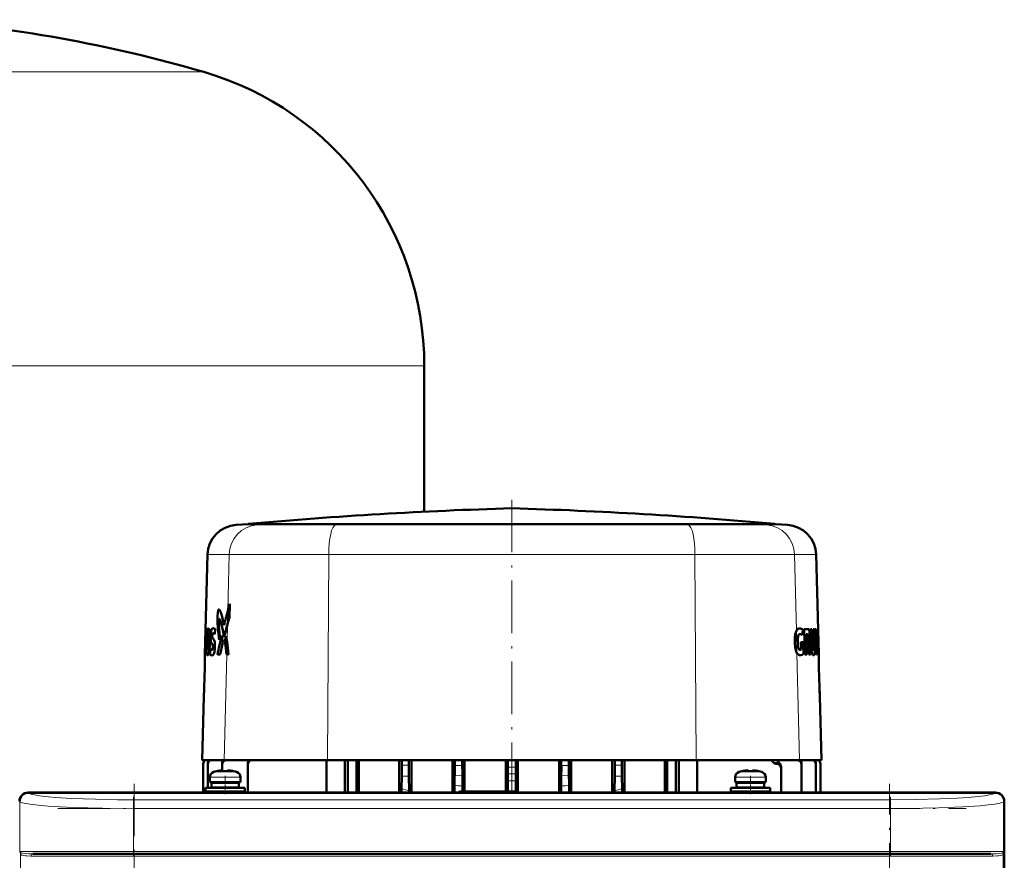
# Model space of a CAD drawing. Extents: x -1438 to 1837, y -1673 to 612.
# Tile 70 of 95: x 184 to 409, y 283 to 475. Entities that reach past the tile are written whole.
import ezdxf

# ---------------------------------------------------------------- set-up
doc = ezdxf.new("R2010")
doc.units = 0
doc.linetypes.add('DASHDOT', pattern=[18.5, 12, -3, 0.5, -3])

msp = doc.modelspace()

# ---------------------------------------------------------------- linework, layer by layer
at = {"color": 7, "lineweight": 18}
for p, q in [((226.39, 463.17), (136.79, 463.17)), ((276.79, 395.97), (136.79, 395.97)), ((233.79, 359.66), (238.58, 359.66)), ((241.23, 359.85), (238.58, 359.66)), ((238.58, 359.66), (256.47, 359.66)), ((257.11, 359.85), (256.47, 359.66)), ((256.47, 359.66), (337.1, 359.66)), ((336.46, 359.85), (337.1, 359.66)), ((337.1, 359.66), (354.99, 359.66)), ((352.34, 359.85), (354.99, 359.66)), ((354.99, 359.66), (359.77, 359.66)), ((227.26, 352.86), (232.23, 352.86)), ((232.23, 352.86), (231.9, 340.05)), ((232.23, 352.86), (254.94, 352.86)), ((254.94, 352.86), (254.65, 305.88)), ((254.94, 352.86), (338.62, 352.86)), ((338.62, 352.86), (338.91, 305.88)), ((338.62, 352.86), (361.34, 352.86)), ((361.34, 352.86), (361.78, 335.45)), ((361.34, 352.86), (366.3, 352.86)), ((231.9, 340.05), (231.82, 336.95)), ((231.82, 336.95), (231.72, 332.93)), ((361.78, 335.45), (361.91, 330.36)), ((231.72, 332.93), (231.65, 330.03)), ((231.65, 330.03), (231.03, 305.88)), ((361.91, 330.36), (362.53, 305.88)), ((271.66, 304.72), (273.23, 304.72)), ((320.34, 304.72), (321.91, 304.72)), ((356.57, 305.35), (357.78, 305.35)), ((227.79, 301.96), (231.26, 301.96)), ((228.72, 303.2), (231.27, 303.2)), ((231.26, 301.96), (231.29, 301.96)), ((231.27, 303.2), (231.29, 303.2)), ((231.29, 303.2), (233.86, 303.2)), ((231.29, 301.96), (234.79, 301.96)), ((271.63, 302.22), (273.25, 302.22)), ((285.49, 302.34), (283.74, 302.43)), ((297.67, 302.73), (295.89, 302.73)), ((309.83, 302.43), (308.07, 302.34)), ((320.31, 302.22), (321.93, 302.22)), ((347.79, 301.96), (351.26, 301.96)), ((348.72, 303.2), (351.27, 303.2)), ((351.26, 301.96), (351.29, 301.96)), ((351.27, 303.2), (351.29, 303.2)), ((351.29, 303.2), (353.86, 303.2)), ((351.29, 301.96), (354.79, 301.96)), ((186.31, 298.45), (186.38, 298.39)), ((407.2, 298.39), (407.27, 298.45)), ((184.38, 296.39), (184.32, 296.45)), ((184.38, 284.98), (184.38, 296.39)), ((210.32, 296.82), (383.26, 296.82)), ((210.32, 296.82), (210.32, 294.83)), ((210.32, 294.83), (210.32, 284.98)), ((383.26, 294.83), (210.32, 294.83)), ((383.26, 296.82), (383.26, 294.83)), ((383.26, 294.83), (383.26, 284.98)), ((409.26, 296.45), (409.2, 296.39)), ((409.2, 296.39), (409.2, 284.98)), ((210.32, 284.98), (184.38, 284.98)), ((184.56, 284.5), (184.56, 124.46)), ((186.92, 283.98), (210.49, 283.98)), ((210.32, 284.98), (383.26, 284.98)), ((210.32, 284.48), (210.32, 284.98)), ((210.49, 283.98), (210.49, 284.48)), ((383.09, 283.98), (210.49, 283.98)), ((210.49, 283.98), (210.49, 124.98)), ((383.09, 284.48), (383.09, 283.98)), ((383.09, 276.48), (383.09, 283.98)), ((383.09, 283.98), (406.66, 283.98)), ((400.98, 284.98), (383.26, 284.98)), ((383.26, 284.48), (383.26, 284.98)), ((409.2, 284.98), (400.98, 284.98)), ((409.02, 124.46), (409.02, 284.5))]:
    msp.add_line(p, q, dxfattribs=at)
at = {"color": 7, "lineweight": 50}
for p, q in [((276.79, 362.67), (276.79, 395.97)), ((236.52, 359.85), (233.79, 359.66)), ((241.23, 359.85), (236.52, 359.85)), ((236.66, 359.85), (236.52, 359.85)), ((267.96, 359.85), (236.66, 359.85)), ((257.11, 359.85), (241.23, 359.85)), ((257.11, 359.85), (296.77, 359.85)), ((296.78, 359.85), (267.96, 359.85)), ((349.54, 359.85), (296.78, 359.85)), ((336.46, 359.85), (296.8, 359.85)), ((352.34, 359.85), (336.46, 359.85)), ((356.9, 359.85), (349.54, 359.85)), ((357.05, 359.85), (352.34, 359.85)), ((356.9, 359.85), (357.05, 359.85)), ((357.05, 359.85), (359.77, 359.66)), ((227.26, 352.86), (226.81, 335.65)), ((366.3, 352.86), (366.75, 335.65)), ((232.37, 341.63), (232.29, 338.52)), ((232.37, 341.63), (232.29, 338.52)), ((226.81, 335.65), (226.67, 330.2)), ((226.85, 335.83), (226.7, 330.03)), ((226.85, 335.83), (226.7, 330.03)), ((226.85, 335.83), (227.1, 335.83)), ((226.85, 335.83), (227.1, 335.83)), ((227.1, 335.83), (227.02, 334.58)), ((227.1, 335.83), (227.02, 334.58)), ((227.45, 336), (227.45, 336)), ((227.45, 336), (227.45, 336)), ((229.04, 335.83), (228.9, 334.7)), ((229.04, 335.83), (228.9, 334.7)), ((229.86, 336.47), (230.09, 334.17)), ((229.86, 336.47), (230.09, 334.17)), ((362.52, 335.96), (362.54, 335.96)), ((362.52, 335.96), (362.54, 335.96)), ((362.52, 335.96), (362.54, 335.96)), ((363.56, 335.83), (363.72, 330.03)), ((363.56, 335.83), (364.57, 335.83)), ((363.56, 335.83), (363.72, 330.03)), ((363.56, 335.83), (364.57, 335.83)), ((365.02, 335.83), (365.11, 332.42)), ((365.02, 335.83), (365.35, 335.83)), ((365.02, 335.83), (365.11, 332.42)), ((365.02, 335.83), (365.35, 335.83)), ((365.35, 335.83), (365.44, 332.35)), ((365.35, 335.83), (365.44, 332.35)), ((365.65, 335.83), (365.74, 332.35)), ((365.65, 335.83), (365.91, 335.83)), ((365.65, 335.83), (365.74, 332.35)), ((365.65, 335.83), (365.91, 335.83)), ((365.91, 335.83), (366, 332.42)), ((365.91, 335.83), (366, 332.42)), ((366.07, 335.83), (366.22, 330.03)), ((366.07, 335.83), (366.27, 335.83)), ((366.07, 335.83), (366.22, 330.03)), ((366.07, 335.83), (366.27, 335.83)), ((366.48, 335.83), (366.57, 332.33)), ((366.48, 335.83), (366.56, 335.83)), ((366.48, 335.83), (366.57, 332.33)), ((366.48, 335.83), (366.56, 335.83)), ((366.56, 335.83), (366.72, 330.03)), ((366.56, 335.83), (366.72, 330.03)), ((366.64, 335.83), (366.75, 335.83)), ((366.64, 335.83), (366.79, 330.03)), ((366.64, 335.83), (366.79, 330.03)), ((366.64, 335.83), (366.75, 335.83)), ((366.75, 335.65), (366.9, 330.2)), ((226.88, 334.58), (226.84, 333.16)), ((226.88, 334.58), (226.84, 333.16)), ((226.84, 333.16), (226.99, 333.16)), ((226.84, 333.16), (226.99, 333.16)), ((227.02, 334.58), (226.88, 334.58)), ((226.88, 334.58), (227.02, 334.58)), ((226.99, 333.16), (226.92, 331.91)), ((226.99, 333.16), (226.92, 331.91)), ((227.4, 334.83), (227.42, 334.83)), ((227.4, 334.83), (227.42, 334.83)), ((227.42, 334.83), (227.44, 334.83)), ((227.42, 334.83), (227.44, 334.83)), ((228.9, 334.7), (228.68, 334.88)), ((230.09, 334.17), (229.93, 333.4)), ((230.09, 334.17), (229.93, 333.4)), ((364.29, 334.67), (364.04, 334.67)), ((364.04, 334.67), (364.16, 330.03)), ((364.04, 334.67), (364.29, 334.67)), ((364.04, 334.67), (364.16, 330.03)), ((366.26, 333.48), (366.35, 330.03)), ((366.26, 333.48), (366.35, 330.03)), ((366.74, 334.64), (366.83, 331.21)), ((366.76, 334.64), (366.74, 334.64)), ((366.74, 334.64), (366.83, 331.21)), ((366.76, 334.64), (366.74, 334.64)), ((226.81, 331.91), (226.76, 330.03)), ((226.81, 331.91), (226.76, 330.03)), ((226.92, 331.91), (226.81, 331.91)), ((226.81, 331.91), (226.92, 331.91)), ((227.32, 331.03), (227.33, 331.03)), ((227.32, 331.03), (227.33, 331.03)), ((228.46, 332.21), (228.36, 332.39)), ((362.82, 332.82), (363.33, 332.82)), ((362.82, 332.82), (362.87, 331.16)), ((362.82, 332.82), (363.33, 332.82)), ((362.82, 332.82), (362.87, 331.16)), ((363.33, 332.82), (363.4, 330.22)), ((363.33, 332.82), (363.4, 330.22)), ((364.27, 332.63), (364.34, 332.63)), ((364.27, 332.63), (364.34, 332.63)), ((366.83, 331.21), (366.85, 331.21)), ((366.83, 331.21), (366.85, 331.21)), ((226.67, 330.2), (226.64, 329.06)), ((226.76, 330.03), (226.7, 330.03)), ((226.7, 330.03), (226.76, 330.03)), ((227.17, 329.96), (227.08, 330.31)), ((227.17, 329.96), (227.08, 330.31)), ((228.27, 329.82), (228.24, 329.82)), ((228.27, 329.82), (228.24, 329.82)), ((230.12, 330.03), (229.52, 330.03)), ((229.52, 330.03), (230.12, 330.03)), ((231.65, 330.03), (231.59, 330.03)), ((231.59, 330.03), (231.65, 330.03)), ((232.05, 330.03), (231.65, 330.03)), ((231.65, 330.03), (232.05, 330.03)), ((362.68, 329.89), (362.73, 329.89)), ((362.68, 329.89), (362.73, 329.89)), ((364.16, 330.03), (363.72, 330.03)), ((363.72, 330.03), (364.16, 330.03)), ((365.02, 330.03), (364.61, 330.03)), ((364.61, 330.03), (365.02, 330.03)), ((366.35, 330.03), (366.22, 330.03)), ((366.22, 330.03), (366.35, 330.03)), ((366.72, 330.03), (366.59, 330.03)), ((366.59, 330.03), (366.72, 330.03)), ((366.9, 330.03), (366.79, 330.03)), ((366.79, 330.03), (366.9, 330.03)), ((366.9, 330.18), (366.93, 329.06)), ((226.42, 320.48), (226.03, 305.88)), ((367.15, 320.48), (367.53, 305.88)), ((226.03, 305.88), (231.03, 305.88)), ((226.28, 305.01), (226.28, 305.01)), ((226.28, 298.48), (226.28, 305.01)), ((227.34, 305.07), (227.34, 304.95)), ((227.34, 299.53), (227.34, 304.95)), ((230.62, 304.92), (230.62, 305.14)), ((230.62, 303.53), (230.62, 304.92)), ((231.03, 305.88), (254.65, 305.88)), ((236.47, 304.91), (236.47, 305.22)), ((236.47, 298.48), (236.47, 304.91)), ((254.43, 298.48), (254.43, 305.88)), ((254.65, 305.88), (271.65, 305.88)), ((258.65, 298.48), (258.65, 305.88)), ((259.28, 305.88), (259.28, 298.48)), ((261.28, 298.48), (261.28, 305.88)), ((261.82, 298.48), (261.82, 305.88)), ((271.01, 298.48), (271.01, 305.88)), ((271.65, 305.88), (271.65, 305.88)), ((273.24, 305.88), (271.65, 305.88)), ((271.65, 305.88), (271.66, 305.88)), ((271.66, 305.88), (273.23, 305.88)), ((271.66, 305.88), (271.66, 304.72)), ((273.24, 305.88), (273.23, 305.88)), ((273.23, 305.88), (273.23, 304.72)), ((273.24, 305.88), (283.75, 305.88)), ((273.24, 305.88), (273.24, 305.88)), ((273.83, 298.48), (273.83, 305.88)), ((283.23, 298.48), (283.23, 305.88)), ((283.75, 305.9), (283.75, 305.88)), ((285.48, 305.9), (283.75, 305.9)), ((283.75, 305.9), (283.75, 305.89)), ((283.75, 305.89), (283.75, 304.69)), ((283.75, 305.89), (285.47, 305.89)), ((285.48, 305.9), (285.47, 305.89)), ((285.47, 305.89), (285.47, 304.71)), ((285.48, 305.9), (285.48, 305.88)), ((285.48, 305.88), (295.89, 305.88)), ((285.98, 298.73), (285.98, 305.88)), ((295.41, 298.73), (295.41, 305.88)), ((295.89, 305.9), (295.89, 305.88)), ((295.89, 305.9), (297.67, 305.9)), ((295.89, 305.9), (295.9, 305.9)), ((295.9, 305.9), (295.9, 304.29)), ((297.67, 305.9), (295.9, 305.9)), ((297.67, 305.9), (297.67, 305.88)), ((297.67, 305.9), (297.67, 305.9)), ((297.67, 305.9), (297.67, 304.29)), ((297.67, 305.88), (308.09, 305.88)), ((298.15, 298.47), (298.15, 305.88)), ((307.58, 298.48), (307.58, 305.88)), ((308.09, 305.9), (308.09, 305.88)), ((308.09, 305.9), (309.82, 305.9)), ((308.09, 305.9), (308.09, 305.89)), ((308.09, 305.89), (308.09, 304.71)), ((308.09, 305.89), (309.81, 305.89)), ((309.82, 305.9), (309.81, 305.89)), ((309.81, 305.89), (309.81, 304.69)), ((309.82, 305.9), (309.82, 305.88)), ((309.82, 305.88), (320.33, 305.88)), ((310.34, 298.48), (310.34, 305.88)), ((319.73, 298.48), (319.73, 305.88)), ((320.33, 305.88), (320.33, 305.88)), ((320.33, 305.88), (321.92, 305.88)), ((320.33, 305.88), (320.34, 305.88)), ((320.34, 305.88), (320.34, 304.72)), ((320.34, 305.88), (321.91, 305.88)), ((321.91, 305.88), (321.91, 304.72)), ((321.92, 305.88), (321.91, 305.88)), ((321.92, 305.88), (321.92, 305.88)), ((321.92, 305.88), (338.91, 305.88)), ((322.55, 298.48), (322.55, 305.88)), ((331.74, 298.48), (331.74, 305.88)), ((332.28, 298.48), (332.28, 305.88)), ((334.28, 305.88), (334.28, 298.48)), ((334.92, 305.88), (334.92, 298.48)), ((338.91, 305.88), (362.53, 305.88)), ((339.14, 298.48), (339.14, 305.88)), ((357.12, 305.05), (357.19, 305.05)), ((358.28, 304.06), (358.28, 304.34)), ((358.28, 298.48), (358.28, 304.06)), ((362.53, 305.88), (367.53, 305.88)), ((362.95, 304.92), (362.95, 305.14)), ((362.95, 298.48), (362.95, 304.92)), ((366.22, 305.07), (366.22, 304.95)), ((366.22, 298.48), (366.22, 304.95)), ((367.28, 305.01), (367.28, 305.01)), ((367.28, 298.48), (367.28, 305.01)), ((227.79, 301.96), (227.79, 300.83)), ((229.37, 303.36), (229.36, 303.37)), ((230.79, 303.36), (230.79, 303.51)), ((231.79, 303.36), (231.79, 303.51)), ((233.22, 303.37), (233.21, 303.36)), ((234.79, 301.96), (234.79, 300.83)), ((271.63, 302.22), (271.57, 299.35)), ((273.25, 302.22), (273.32, 298.93)), ((320.31, 302.22), (320.25, 298.93)), ((321.93, 302.22), (321.99, 299.35)), ((347.79, 301.96), (347.79, 300.83)), ((349.37, 303.36), (349.36, 303.37)), ((350.79, 303.36), (350.79, 303.51)), ((351.79, 303.36), (351.79, 303.51)), ((353.22, 303.37), (353.21, 303.36)), ((354.79, 301.96), (354.79, 300.83)), ((226.79, 299.53), (231.29, 299.53)), ((226.79, 299.53), (226.79, 298.73)), ((231.29, 300.83), (227.79, 300.83)), ((228.14, 300.73), (231.29, 300.73)), ((228.14, 299.63), (228.14, 300.73)), ((228.14, 299.63), (231.29, 299.63)), ((229.29, 300.73), (229.29, 300.83)), ((229.29, 299.53), (229.29, 299.63)), ((231.29, 300.83), (234.79, 300.83)), ((234.44, 300.73), (231.29, 300.73)), ((234.44, 299.63), (231.29, 299.63)), ((231.29, 299.53), (235.79, 299.53)), ((233.29, 300.83), (233.29, 300.73)), ((233.29, 299.63), (233.29, 299.53)), ((234.44, 300.73), (234.44, 299.63)), ((235.79, 299.53), (235.79, 298.73)), ((271.57, 299.35), (271.56, 298.48)), ((283.72, 298.48), (283.72, 300.14)), ((285.51, 298.73), (285.51, 299.94)), ((295.88, 301.17), (295.88, 298.73)), ((297.68, 301.17), (297.68, 298.73)), ((308.05, 299.94), (308.05, 298.48)), ((309.85, 300.14), (309.85, 298.48)), ((321.99, 299.35), (322, 298.48)), ((346.79, 299.53), (351.29, 299.53)), ((346.79, 299.53), (346.79, 298.73)), ((351.29, 300.83), (347.79, 300.83)), ((348.14, 300.73), (351.29, 300.73)), ((348.14, 299.63), (348.14, 300.73)), ((348.14, 299.63), (351.29, 299.63)), ((349.29, 300.73), (349.29, 300.83)), ((349.29, 299.53), (349.29, 299.63)), ((351.29, 300.83), (354.79, 300.83)), ((354.44, 300.73), (351.29, 300.73)), ((354.44, 299.63), (351.29, 299.63)), ((355.79, 299.53), (351.29, 299.53)), ((353.29, 300.83), (353.29, 300.73)), ((353.29, 299.63), (353.29, 299.53)), ((354.44, 300.73), (354.44, 299.63)), ((355.79, 299.53), (355.79, 298.73)), ((186.29, 298.48), (194.14, 298.48)), ((407.27, 298.45), (186.31, 298.45)), ((194.14, 298.48), (194.15, 298.45)), ((194.14, 298.47), (198.44, 298.47)), ((198.44, 298.48), (296.14, 298.48)), ((198.44, 298.45), (198.44, 298.48)), ((226.79, 298.73), (231.29, 298.73)), ((227.34, 298.48), (227.34, 298.73)), ((229.29, 298.48), (229.29, 298.73)), ((231.29, 298.73), (235.79, 298.73)), ((233.29, 298.73), (233.29, 298.48)), ((273.32, 298.93), (273.33, 298.48)), ((284.79, 298.73), (284.54, 298.48)), ((297.79, 298.73), (284.79, 298.73)), ((296.14, 298.48), (296.15, 298.45)), ((296.14, 298.47), (300.44, 298.47)), ((297.79, 298.73), (298.05, 298.47)), ((300.44, 298.48), (395.14, 298.48)), ((300.44, 298.45), (300.44, 298.48)), ((320.25, 298.93), (320.24, 298.48)), ((346.79, 298.73), (351.29, 298.73)), ((349.29, 298.48), (349.29, 298.73)), ((355.79, 298.73), (351.29, 298.73)), ((353.29, 298.73), (353.29, 298.48)), ((395.14, 298.48), (395.15, 298.45)), ((395.14, 298.47), (399.44, 298.47)), ((399.44, 298.48), (407.29, 298.48)), ((399.44, 298.45), (399.44, 298.48)), ((409.26, 112.5), (409.26, 296.45)), ((409.29, 296.48), (409.29, 288.63)), ((409.29, 288.63), (409.26, 288.62)), ((409.29, 288.63), (409.29, 284.33)), ((187.38, 284.48), (210.49, 284.48)), ((210.49, 284.48), (383.09, 284.48)), ((383.09, 284.48), (406.21, 284.48)), ((409.26, 284.33), (409.29, 284.33)), ((409.29, 284.33), (409.29, 210.63))]:
    msp.add_line(p, q, dxfattribs=at)
at = {"color": 7, "linetype": 'DASHDOT', "lineweight": 18}
for p, q in [((296.78, 365.41), (296.78, 298.73)), ((210.49, 300.5), (210.49, 108.45)), ((383.09, 108.45), (383.09, 300.5)), ((193.03, 294.83), (400.56, 294.83)), ((400.56, 284.98), (193.02, 284.98)), ((193.23, 283.98), (400.35, 283.98))]:
    msp.add_line(p, q, dxfattribs=at)
at = {"color": 7, "linetype": 'DASHDOT', "lineweight": 18, "ltscale": 0.006754}
msp.add_line((226.66, 324.78), (226.39, 324.78), dxfattribs=at)
at = {"color": 7, "linetype": 'DASHDOT', "lineweight": 18, "ltscale": 0.006738}
msp.add_line((366.9, 324.78), (367.17, 324.78), dxfattribs=at)
at = {"color": 7, "linetype": 'DASHDOT', "lineweight": 18, "ltscale": 0.00078125}
msp.add_line((230.29, 303.5), (230.29, 303.54), dxfattribs=at)
at = {"color": 7, "linetype": 'DASHDOT', "lineweight": 18, "ltscale": 0.104372}
for p, q in [((231.29, 302.3), (231.29, 298.13)), ((351.29, 302.3), (351.29, 298.13))]:
    msp.add_line(p, q, dxfattribs=at)
at = {"color": 7, "linetype": 'DASHDOT', "lineweight": 18, "ltscale": 0.000927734}
for p, q in [((232.29, 303.5), (232.29, 303.54)), ((352.29, 303.5), (352.29, 303.54))]:
    msp.add_line(p, q, dxfattribs=at)
at = {"color": 7, "linetype": 'DASHDOT', "lineweight": 18, "ltscale": 0.000782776}
msp.add_line((350.29, 303.5), (350.29, 303.54), dxfattribs=at)
at = {"color": 7, "linetype": 'DASHDOT', "lineweight": 18, "ltscale": 0.342406}
for p, q in [((210.32, 297.53), (210.32, 283.83)), ((383.26, 297.53), (383.26, 283.83))]:
    msp.add_line(p, q, dxfattribs=at)
at = {"color": 7, "lineweight": 50}
for points in [[(229.69, 340.12), (229.59, 339.55), (229.55, 338.79), (229.56, 337.46), (229.65, 335.94)], [(229.69, 340.12), (229.59, 339.54), (229.55, 338.79), (229.58, 337.01), (229.65, 335.94)], [(229.79, 340.32), (229.76, 340.28), (229.69, 340.12)], [(229.79, 340.32), (229.76, 340.27), (229.69, 340.12)], [(230.05, 340.15), (229.95, 340.3), (229.91, 340.33)], [(230.05, 340.15), (229.94, 340.3), (229.91, 340.33)], [(229.94, 338.18), (229.92, 338.17), (229.9, 338.16), (229.88, 338.11), (229.84, 337.89), (229.81, 337.47)], [(229.94, 338.18), (229.92, 338.17), (229.9, 338.16), (229.88, 338.11), (229.84, 337.9), (229.81, 337.47)], [(230.1, 337.98), (230, 338.14), (229.97, 338.17), (229.94, 338.18)], [(230.1, 337.98), (230.01, 338.13), (229.96, 338.17), (229.94, 338.18)], [(230.4, 337.06), (230.21, 337.71), (230.1, 337.98)], [(230.4, 337.06), (230.21, 337.71), (230.1, 337.98)], [(231.04, 336.71), (230.69, 338.22), (230.51, 338.92), (230.28, 339.65)], [(231.04, 336.71), (230.59, 338.61), (230.36, 339.43), (230.28, 339.65)], [(226.67, 330.2), (226.79, 334.72), (226.81, 335.65)], [(226.67, 330.2), (226.75, 332.88), (226.81, 335.65)], [(227.45, 336), (227.39, 335.98), (227.36, 335.95), (227.27, 335.74)], [(227.45, 336), (227.39, 335.98), (227.35, 335.93), (227.27, 335.74)], [(227.57, 335.91), (227.52, 335.97), (227.45, 336)], [(227.57, 335.91), (227.52, 335.97), (227.45, 336)], [(227.78, 334.91), (227.7, 335.5), (227.57, 335.91)], [(227.78, 334.91), (227.7, 335.51), (227.57, 335.91)], [(228.34, 335.92), (228.5, 336.02), (228.59, 336.03)], [(228.34, 335.92), (228.5, 336.02), (228.59, 336.03)], [(228.59, 336.03), (228.7, 336.01), (228.95, 335.89), (229.04, 335.83)], [(228.59, 336.03), (228.73, 336), (229.04, 335.83)], [(231.06, 334.01), (230.67, 335.98), (230.4, 337.06)], [(231.06, 334.01), (230.74, 335.66), (230.4, 337.06)], [(361.78, 335.45), (361.95, 335.72), (362.14, 335.87), (362.33, 335.94), (362.52, 335.96)], [(361.78, 335.45), (361.94, 335.71), (362.13, 335.86), (362.29, 335.93), (362.52, 335.96)], [(364.7, 332.51), (364.73, 332.55), (364.77, 332.68), (364.84, 333.13), (364.87, 333.53), (364.85, 334.48), (364.76, 335.34), (364.67, 335.7), (364.61, 335.8), (364.6, 335.82), (364.57, 335.83)], [(364.7, 332.51), (364.74, 332.58), (364.8, 332.84), (364.87, 333.56), (364.86, 334.42), (364.78, 335.24), (364.68, 335.69), (364.62, 335.79), (364.6, 335.81), (364.58, 335.83), (364.57, 335.83)], [(227.44, 334.83), (227.47, 334.8), (227.49, 334.71)], [(227.44, 334.83), (227.47, 334.8), (227.49, 334.71)], [(227.52, 334.47), (227.54, 334.17), (227.54, 333.47), (227.51, 332.26)], [(227.52, 334.47), (227.54, 334.17), (227.54, 333.47), (227.51, 332.26)], [(227.99, 333.28), (227.97, 333.79), (227.97, 334.4), (228.03, 335.15)], [(227.99, 333.28), (227.97, 333.79), (227.97, 334.4), (228.03, 335.15)], [(228.38, 334.7), (228.34, 334.34), (228.35, 334.04)], [(228.38, 334.7), (228.34, 334.27), (228.35, 334.04)], [(228.35, 334.04), (228.38, 333.89), (228.44, 333.8), (228.53, 333.69)], [(228.35, 334.04), (228.43, 333.8), (228.53, 333.69)], [(228.59, 334.91), (228.55, 334.91), (228.47, 334.85)], [(228.53, 333.69), (228.65, 333.55), (228.78, 333.33)], [(228.53, 333.69), (228.65, 333.54), (228.78, 333.33)], [(231.59, 330.03), (231.43, 331.61), (231.21, 333.06)], [(231.59, 330.03), (231.45, 331.45), (231.21, 333.06)], [(362.22, 331.67), (362.15, 332.15), (362.1, 332.91)], [(362.22, 331.67), (362.13, 332.3), (362.1, 332.91)], [(362.72, 334.7), (362.93, 334.63), (363.14, 334.47)], [(362.72, 334.7), (362.93, 334.63), (363.14, 334.47)], [(364.34, 332.63), (364.36, 332.63), (364.38, 332.65), (364.4, 332.68), (364.43, 332.78), (364.48, 333.26), (364.48, 333.74), (364.45, 334.2), (364.37, 334.55), (364.33, 334.65), (364.3, 334.67), (364.29, 334.67)], [(364.34, 332.63), (364.36, 332.63), (364.37, 332.64), (364.39, 332.67), (364.44, 332.83), (364.49, 333.3), (364.48, 333.73), (364.45, 334.16), (364.4, 334.47), (364.36, 334.59), (364.33, 334.65), (364.31, 334.66), (364.3, 334.67), (364.29, 334.67)], [(366.85, 331.21), (366.85, 331.22), (366.86, 331.23), (366.86, 331.35), (366.82, 333.12), (366.78, 334.43), (366.77, 334.6), (366.77, 334.64), (366.76, 334.64), (366.76, 334.64)], [(366.85, 331.21), (366.85, 331.22), (366.86, 331.23), (366.86, 331.35), (366.82, 333.12), (366.78, 334.43), (366.77, 334.6), (366.77, 334.64), (366.76, 334.64), (366.76, 334.64)], [(227.21, 331.75), (227.23, 331.37), (227.26, 331.14)], [(227.21, 331.75), (227.23, 331.37), (227.26, 331.14)], [(227.26, 331.14), (227.29, 331.07), (227.3, 331.05), (227.31, 331.03), (227.32, 331.03)], [(227.26, 331.14), (227.29, 331.07), (227.3, 331.05), (227.31, 331.03), (227.32, 331.03)], [(227.33, 331.03), (227.33, 331.03), (227.35, 331.04), (227.36, 331.05), (227.39, 331.11)], [(227.33, 331.03), (227.33, 331.03), (227.35, 331.04), (227.36, 331.05), (227.39, 331.11)], [(227.47, 331.65), (227.41, 331.18), (227.39, 331.11)], [(227.47, 331.65), (227.41, 331.18), (227.39, 331.11)], [(227.78, 332.1), (227.67, 330.85), (227.55, 330.24), (227.44, 329.98)], [(227.78, 332.1), (227.71, 331.2), (227.64, 330.7), (227.56, 330.3), (227.44, 329.98)], [(227.96, 331.35), (228.11, 331.16), (228.18, 331.1), (228.23, 331.08)], [(227.96, 331.35), (228.09, 331.17), (228.15, 331.12), (228.2, 331.09), (228.23, 331.09)], [(228.36, 332.39), (228.24, 332.54), (228.15, 332.67)], [(228.36, 332.39), (228.24, 332.55), (228.15, 332.67)], [(228.23, 331.08), (228.27, 331.09), (228.35, 331.14)], [(228.42, 331.23), (228.49, 331.54), (228.5, 331.81), (228.46, 332.21)], [(228.42, 331.23), (228.49, 331.56), (228.49, 332.06), (228.46, 332.21)], [(228.89, 330.9), (228.82, 330.5), (228.7, 330.16), (228.62, 330.01)], [(228.89, 330.9), (228.76, 330.31), (228.62, 330.01)], [(365.11, 332.42), (365.15, 331.56), (365.23, 330.82)], [(365.44, 332.35), (365.52, 331.43), (365.56, 331.21), (365.6, 331.1), (365.61, 331.09), (365.62, 331.08), (365.63, 331.08)], [(365.44, 332.35), (365.49, 331.64), (365.56, 331.21), (365.59, 331.12), (365.61, 331.09), (365.62, 331.08), (365.63, 331.08)], [(365.63, 331.08), (365.64, 331.08), (365.65, 331.09), (365.66, 331.11), (365.68, 331.16), (365.71, 331.33), (365.75, 331.95), (365.74, 332.35)], [(365.63, 331.08), (365.64, 331.08), (365.64, 331.08), (365.66, 331.1), (365.67, 331.13), (365.7, 331.22), (365.74, 331.75), (365.74, 332.35)], [(227.29, 329.86), (227.25, 329.87), (227.22, 329.89), (227.17, 329.96)], [(227.29, 329.86), (227.25, 329.87), (227.22, 329.89), (227.17, 329.96)], [(227.44, 329.98), (227.37, 329.89), (227.34, 329.87), (227.29, 329.86)], [(227.44, 329.98), (227.37, 329.9), (227.34, 329.87), (227.29, 329.86)], [(228.24, 329.82), (228.03, 329.87), (227.83, 330.03)], [(228.24, 329.82), (228.03, 329.87), (227.83, 330.03)], [(361.91, 330.36), (362.12, 330.08), (362.33, 329.95)], [(361.91, 330.36), (362.12, 330.08), (362.33, 329.95)], [(362.73, 329.89), (363.08, 329.98), (363.4, 330.22)], [(362.73, 329.89), (363.08, 329.98), (363.4, 330.22)], [(365.35, 330.24), (365.45, 330.01), (365.56, 329.89)], [(365.35, 330.24), (365.45, 330.02), (365.56, 329.89)], [(365.67, 329.86), (365.75, 329.89), (365.83, 329.98), (365.89, 330.13)], [(365.67, 329.86), (365.74, 329.88), (365.79, 329.92), (365.89, 330.13)], [(356.57, 305.35), (356.37, 305.61), (356.09, 305.81), (355.93, 305.88)], [(356.57, 305.35), (356.7, 305.19), (356.89, 305.09), (357.12, 305.05)], [(230.79, 303.51), (230.79, 303.51), (230.79, 303.51), (230.78, 303.52), (230.76, 303.52), (230.71, 303.53), (230.57, 303.53), (230.29, 303.51)], [(230.79, 303.51), (230.79, 303.51), (230.79, 303.51), (230.78, 303.52), (230.74, 303.53)], [(231.79, 303.51), (231.79, 303.51), (231.79, 303.51), (231.8, 303.52), (231.82, 303.52), (231.88, 303.53), (232.29, 303.51)], [(350.79, 303.51), (350.79, 303.51), (350.79, 303.51), (350.78, 303.52), (350.76, 303.52), (350.71, 303.53), (350.57, 303.53), (350.29, 303.51)], [(350.79, 303.51), (350.79, 303.51), (350.79, 303.51), (350.78, 303.52), (350.74, 303.53)], [(351.79, 303.51), (351.79, 303.51), (351.79, 303.51), (351.8, 303.52), (351.82, 303.52), (351.88, 303.53), (352.29, 303.51)]]:
    msp.add_lwpolyline(points, dxfattribs=at)
at = {"color": 7, "lineweight": 18}
for points in [[(210.32, 296.82), (206.66, 296.84), (201.66, 296.94), (196.2, 297.15), (192.56, 297.37), (190.92, 297.51), (188.87, 297.75), (188.15, 297.86), (187.33, 298.02), (186.91, 298.13), (186.52, 298.29), (186.38, 298.39)], [(383.26, 296.82), (389.04, 296.87), (394.55, 297.02), (398.49, 297.2), (401.09, 297.38), (403.27, 297.58), (404.77, 297.76), (405.91, 297.95), (406.58, 298.1), (407.02, 298.27), (407.2, 298.39)], [(210.32, 294.83), (203.29, 294.89), (199.9, 294.97), (196.64, 295.08), (193.6, 295.22), (190.83, 295.4), (188.56, 295.59), (186.7, 295.81), (185.72, 295.96), (184.99, 296.13), (184.51, 296.3), (184.38, 296.39)], [(409.2, 296.39), (409.02, 296.28), (408.72, 296.17), (408.3, 296.06), (407.16, 295.85), (405.64, 295.65), (403.78, 295.48), (399.78, 295.21), (394.29, 294.99), (390.71, 294.9), (383.26, 294.83)], [(187.38, 284.48), (186.37, 284.49), (185.57, 284.53), (184.96, 284.61), (184.74, 284.67), (184.62, 284.74)], [(185.17, 284.1), (184.86, 284.2), (184.74, 284.27)], [(186.92, 283.98), (186.02, 284), (185.64, 284.03), (185.17, 284.1)], [(408.96, 284.74), (408.68, 284.62), (408.06, 284.53), (407.43, 284.5), (406.21, 284.48)], [(408.41, 284.1), (407.94, 284.03), (407.56, 284), (406.66, 283.98)], [(408.85, 284.27), (408.73, 284.2), (408.41, 284.1)]]:
    msp.add_lwpolyline(points, dxfattribs=at)
at = {"color": 7, "lineweight": 50}
for centre, radius, start, end in [((136.79, 155.97), 320, 73.7398, 85.8128), ((206.79, 395.97), 70, 0, 73.7398), ((323.37, -589.29), 953.1, 91.59877, 95.2198), ((270.19, -589.29), 953.1, 84.78019, 88.40123), ((234.26, 352.68), 7, 93.8317, 178.5), ((359.3, 352.68), 7, 1.5, 86.1683), ((229.86, 340.27), 0.0846, 93.0266, 138.6122), ((229.86, 340.27), 0.0846, 93.2494, 138.8679), ((229.85, 340.26), 0.0936, 52.4493, 87.274), ((229.85, 340.26), 0.0939, 52.257, 87.0639), ((226.7, 338.29), 3.83, 20.742, 29.1073), ((227.02, 338.44), 3.47, 20.2934, 29.5073), ((406.09, 293.41), 180.32, 165.0126, 166.1085), ((406.09, 293.41), 180.32, 165.0126, 166.1085), ((262.15, 331.95), 31.32, 161.9968, 165.0126), ((262.15, 331.95), 31.32, 161.9968, 165.0126), ((235.89, 337.35), 6.08, 178.8591, 182.9524), ((235.89, 337.35), 6.08, 178.8586, 182.9529), ((262.21, 328.83), 31.45, 162.0561, 165.0252), ((262.21, 328.83), 31.45, 162.0561, 165.0252), ((238.74, 333.86), 11.64, 172.8409, 176.6603), ((238.78, 333.86), 11.68, 172.8478, 176.653), ((230.3, 334.94), 3.13, 165.1727, 173.1552), ((230.33, 334.93), 3.16, 165.2128, 173.1134), ((231.15, 334.79), 3.14, 166.0137, 173.3481), ((231.15, 334.79), 3.13, 166.0108, 173.3511), ((228.92, 335.36), 0.833, 148.8165, 167.0137), ((228.92, 335.36), 0.833, 148.8169, 167.0148), ((228.66, 335.48), 0.551, 126.0456, 145.7542), ((228.66, 335.48), 0.555, 126.1345, 145.6792), ((275.46, 339.61), 45.96, 184.5743, 187.7638), ((275.54, 339.62), 46.04, 184.5768, 187.7608), ((245.84, 337.97), 16.05, 183.3144, 185.3478), ((245.85, 337.97), 16.06, 183.3148, 185.3474), ((406.41, 290.26), 180.72, 165.0252, 165.9887), ((406.41, 290.26), 180.72, 165.0252, 165.9887), ((364.58, 334.19), 3.07, 155.7715, 167.7975), ((364.56, 334.19), 3.05, 155.746, 167.8227), ((362.5, 334.58), 1.38, 56.4873, 88.5278), ((362.5, 334.58), 1.38, 56.4725, 88.5421), ((172.34, 317.06), 194.83, 4.493, 5.5264), ((172.34, 317.06), 194.83, 4.493, 5.5264), ((364.39, 335.65), 2.36, 0.0906, 4.2689), ((364.36, 335.65), 2.39, 0.0934, 4.2393), ((286.88, 331.28), 59.86, 177.7977, 178.7897), ((287.27, 331.26), 60.25, 177.8009, 178.7866), ((263.28, 332.25), 36.24, 176.3771, 177.8998), ((263.39, 332.24), 36.35, 176.3794, 177.8974), ((263.88, 331.89), 36.67, 178.0298, 179.3149), ((263.88, 331.89), 36.67, 178.0298, 179.3149), ((257.58, 332.18), 30.37, 176.5684, 178.1781), ((257.58, 332.18), 30.37, 176.5684, 178.1781), ((237.5, 333.41), 10.25, 174.0496, 176.6953), ((237.5, 333.41), 10.25, 174.0496, 176.6953), ((229.89, 334.22), 2.59, 168.7918, 174.3001), ((229.89, 334.22), 2.59, 168.7918, 174.3001), ((227.6, 334.69), 0.258, 148.011, 173.519), ((227.6, 334.69), 0.258, 148.011, 173.519), ((227.4, 334.81), 0.0229, 89.5628, 137.1913), ((227.4, 334.81), 0.0229, 89.5628, 137.1913), ((225.58, 334.34), 1.94, 3.803, 11.0848), ((225.58, 334.34), 1.94, 3.803, 11.0848), ((214.49, 333.94), 13.32, 0.8847, 4.1753), ((214.49, 333.94), 13.33, 0.8857, 4.1744), ((198.5, 333.61), 29.31, 357.0365, 359.0249), ((198.52, 333.61), 29.3, 357.0361, 359.0253), ((199.85, 333.65), 27.97, 358.8977, 1.0148), ((199.84, 333.65), 27.97, 358.8979, 1.0147), ((230.42, 333.49), 2.44, 185.0794, 192.5805), ((230.42, 333.49), 2.44, 185.084, 192.576), ((229.18, 333.21), 1.17, 192.4221, 207.6684), ((229.17, 333.21), 1.16, 192.3561, 207.7306), ((228.71, 334.62), 0.337, 150.1333, 165.3666), ((228.71, 334.62), 0.341, 150.2088, 165.2755), ((228.7, 334.61), 0.326, 134.1717, 148.4363), ((228.7, 334.61), 0.329, 134.2501, 148.3623), ((228.61, 334.74), 0.18, 97.7101, 141.4263), ((228.57, 334.74), 0.177, 51.5347, 85.1582), ((228.58, 334.75), 0.168, 51.2749, 86.5965), ((226.91, 332.52), 2.95, 47.6751, 53.1644), ((227.14, 332.64), 1.78, 8.0943, 22.9602), ((227.12, 332.63), 1.8, 8.1717, 22.8872), ((406.38, 293.38), 180.61, 166.8813, 168.2929), ((406.38, 293.38), 180.61, 166.8813, 168.2929), ((214.65, 330.62), 16.27, 7.7966, 13.3402), ((214.65, 330.62), 16.27, 7.7967, 13.3398), ((405.9, 288.6), 180.25, 165.3342, 165.7217), ((405.9, 288.61), 180.25, 165.3342, 165.7217), ((197.3, 328.2), 34.74, 7.8294, 10.0192), ((197.31, 328.2), 34.73, 7.8291, 10.0196), ((174.04, 324.85), 58.24, 5.1017, 7.9773), ((174, 324.84), 58.28, 5.1026, 7.9763), ((372.31, 333.24), 10.88, 175.6423, 181.5437), ((372.28, 333.24), 10.84, 175.6423, 181.5634), ((373.29, 333.12), 11.85, 180.8364, 186.3159), ((373.24, 333.12), 11.81, 180.8244, 186.3264), ((366.95, 333.65), 5.5, 167.4694, 175.5842), ((366.94, 333.65), 5.49, 167.4587, 175.5942), ((370, 333.16), 7.91, 176.8787, 181.7852), ((370.01, 333.16), 7.91, 176.8799, 181.7841), ((366.19, 333.37), 4.08, 169.8717, 176.8949), ((366.19, 333.37), 4.08, 169.8708, 176.8954), ((363.91, 333.8), 1.77, 158.156, 170.667), ((363.91, 333.8), 1.76, 158.1434, 170.6783), ((362.7, 334.3), 0.453, 127.8259, 160.1568), ((362.7, 334.3), 0.454, 127.8344, 160.1502), ((362.61, 334.37), 0.343, 87.3046, 122.0684), ((362.61, 334.37), 0.343, 87.5876, 122.3931), ((362.62, 334.07), 0.64, 80.8083, 89.8042), ((362.61, 334.06), 0.65, 80.2913, 89.141), ((255.62, 331.75), 28.59, 178.4075, 181.7506), ((255.7, 331.74), 28.68, 178.4079, 181.7407), ((233.74, 331.08), 6.7, 181.767, 186.5911), ((233.76, 331.08), 6.72, 181.7754, 186.5828), ((244.74, 332.09), 17.54, 179.2302, 181.1123), ((244.74, 332.09), 17.54, 179.2302, 181.1123), ((212.21, 332.93), 15.32, 355.1932, 357.4774), ((212.21, 332.93), 15.32, 355.1932, 357.4774), ((228.2, 331.28), 0.198, 276.8389, 316.31), ((228.19, 331.33), 0.245, 308.7663, 335.6661), ((228.19, 331.34), 0.246, 308.8242, 335.6039), ((227.62, 331.85), 0.916, 23.2175, 35.7869), ((221.78, 331.8), 7.17, 352.7797, 356.9336), ((221.78, 331.8), 7.17, 352.7818, 356.9314), ((224.84, 332.24), 4.11, 3.2074, 9.05), ((224.84, 332.24), 4.11, 3.203, 9.0537), ((217.55, 332.07), 11.41, 356.7151, 359.7281), ((217.53, 332.07), 11.42, 356.7176, 359.7256), ((221.82, 332.06), 7.13, 359.5921, 3.2843), ((221.83, 332.07), 7.13, 359.5903, 3.2859), ((406.43, 290.25), 180.75, 166.3771, 167.2883), ((406.43, 290.25), 180.75, 166.3772, 167.2884), ((367.13, 332.44), 5.66, 186.3559, 194.0611), ((367.11, 332.44), 5.64, 186.3553, 194.082), ((364.68, 331.8), 3.12, 193.5612, 207.5278), ((364.68, 331.8), 3.12, 193.554, 207.5359), ((363.92, 332.05), 1.74, 192.4912, 203.2092), ((363.92, 332.05), 1.74, 192.4869, 203.2124), ((362.88, 331.58), 0.6, 201.052, 227.6521), ((362.88, 331.58), 0.594, 200.9214, 227.7799), ((362.63, 331.31), 0.228, 230.8337, 270.2589), ((362.62, 331.33), 0.241, 233.8678, 270.2775), ((362.61, 331.56), 0.47, 271.4603, 302.5238), ((362.59, 331.59), 0.508, 273.8535, 302.4149), ((1.75, 283.71), 366.22, 7.2663, 7.6581), ((1.75, 283.71), 366.22, 7.2663, 7.6581), ((369.24, 331.39), 4.05, 188.1778, 196.5166), ((369.24, 331.39), 4.05, 188.1761, 196.5183), ((359.58, 331.23), 6.43, 353.8612, 358.3347), ((359.56, 331.23), 6.45, 353.867, 358.3288), ((334.68, 331.48), 31.33, 0.292, 1.7311), ((334.6, 331.47), 31.41, 0.2938, 1.7293), ((350.66, 331.53), 15.35, 358.1898, 0.3884), ((350.64, 331.53), 15.37, 358.1915, 0.3866), ((45.71, 329.48), 180.93, 359.4697, 359.8673), ((45.79, 329.48), 180.85, 359.4697, 359.8674), ((228.25, 330.27), 0.451, 272.8806, 325.2456), ((228.25, 330.27), 0.451, 272.8868, 325.2606), ((362.67, 330.89), 0.997, 249.8455, 270.4126), ((362.67, 330.87), 0.985, 249.7184, 270.5233), ((365.67, 330.05), 0.194, 234.9596, 267.6538), ((365.67, 330.05), 0.191, 234.8894, 268.3209), ((363.59, 330.77), 2.39, 344.4264, 354.5055), ((363.58, 330.77), 2.4, 344.4292, 354.5034), ((364.48, 330.08), 2.42, 358.7721, 2.9088), ((364.49, 330.08), 2.41, 358.7681, 2.9086), ((547.86, 329.48), 180.93, 180.1327, 180.5302), ((547.78, 329.48), 180.85, 180.1326, 180.5303), ((46.8, 329.48), 179.84, 358.501, 359.4669), ((46.8, 329.48), 179.84, 358.501, 359.4669), ((546.76, 329.48), 179.84, 180.5331, 181.499), ((546.76, 329.48), 179.84, 180.5331, 181.499), ((46.34, 329.5), 180.3, 357.5345, 358.4994), ((46.33, 329.5), 180.31, 357.5346, 358.4994), ((547.23, 329.5), 180.3, 181.5006, 182.4655), ((547.24, 329.5), 180.31, 181.5007, 182.4654), ((44.6, 329.58), 182.04, 357.136, 357.5322), ((44.56, 329.58), 182.08, 357.136, 357.5321), ((548.97, 329.58), 182.04, 182.4678, 182.864), ((549, 329.58), 182.08, 182.4679, 182.864), ((227.28, 305.01), 1, 119.8653, 179.9932), ((227.28, 305.01), 1, 120.0877, 179.9919), ((228.35, 305.07), 1.01, 127.212, 179.994), ((228.34, 304.95), 0.999, 112.6822, 180.0294), ((231.66, 305.14), 1.05, 135.0846, 180.0184), ((231.62, 304.92), 0.999, 106.2063, 180.0171), ((237.67, 305.22), 1.21, 146.9647, 179.7831), ((237.47, 304.91), 1.01, 106.4048, 179.9471), ((146.71, 304.64), 124.95, 358.8887, 0.0352), ((399.53, 304.64), 126.3, 179.9652, 181.0994), ((154.21, 304.63), 129.55, 359.0262, 0.0242), ((414.08, 304.64), 128.61, 179.9712, 181.0274), ((158.94, 304.27), 136.96, 359.3554, 0.0072), ((434.63, 304.27), 136.96, 179.9928, 180.6446), ((179.49, 304.64), 128.61, 358.9726, 0.0288), ((439.36, 304.63), 129.55, 179.9758, 180.9738), ((194.03, 304.64), 126.3, 358.9006, 0.0348), ((446.85, 304.64), 124.95, 179.9648, 181.1113), ((357.28, 304.06), 1, 0.0556, 95.2047), ((358.23, 305.58), 0.503, 206.4644, 228.4227), ((357.11, 304.34), 1.17, 0.1312, 47.8341), ((361.95, 304.92), 0.999, 359.9829, 73.7937), ((361.9, 305.14), 1.05, 359.9816, 44.9154), ((365.22, 304.95), 0.999, 359.9706, 67.3178), ((365.22, 305.07), 1.01, 0.006, 52.788), ((366.28, 305.01), 1, 0.0068, 60.1347), ((366.28, 305.01), 1, 0.0081, 59.9123), ((229.09, 301.96), 1.3, 106.6015, 180), ((231.29, 294.58), 9, 102.3778, 106.6015), ((231.29, 294.58), 8.99, 96.3897, 102.3492), ((231.29, 294.58), 8.99, 96.3893, 102.3497), ((230.75, 299.49), 4.04, 93.1681, 96.4904), ((231.29, 293.47), 9.9, 89.9998, 92.8943), ((231.29, 293.47), 9.9, 89.9998, 92.8943), ((231.29, 293.46), 9.9, 87.106, 89.9999), ((231.29, 293.46), 9.9, 87.106, 89.9999), ((231.83, 299.49), 4.04, 83.5188, 86.8258), ((231.29, 294.58), 8.99, 77.6503, 83.6107), ((231.29, 294.58), 8.99, 77.6503, 83.6107), ((231.29, 294.58), 9, 73.3984, 77.6222), ((233.49, 301.96), 1.3, 0, 73.3984), ((415.11, 300.2), 131.4, 179.0279, 180.0253), ((155.27, 300), 130.24, 359.9715, 1.0275), ((432.84, 301.19), 136.96, 179.3555, 180.0072), ((160.73, 301.19), 136.96, 359.9928, 0.6445), ((438.29, 300), 130.24, 178.9725, 180.0285), ((178.45, 300.2), 131.4, 359.9747, 0.9721), ((349.09, 301.96), 1.3, 106.6015, 180), ((351.29, 294.58), 9, 102.3778, 106.6015), ((351.29, 294.58), 8.99, 96.3897, 102.3492), ((351.29, 294.58), 8.99, 96.3893, 102.3497), ((350.73, 299.73), 3.8, 92.2845, 96.5812), ((351.29, 293.47), 9.9, 89.9998, 92.8943), ((351.29, 293.47), 9.9, 89.9998, 92.8943), ((351.29, 293.46), 9.9, 87.106, 89.9999), ((351.29, 293.46), 9.9, 87.106, 89.9999), ((351.83, 299.49), 4.04, 83.5188, 86.8258), ((351.29, 294.58), 8.99, 77.6503, 83.6107), ((351.29, 294.58), 8.99, 77.6503, 83.6107), ((351.29, 294.58), 9, 73.3984, 77.6222), ((353.49, 301.96), 1.3, 0, 73.3984), ((407.29, 296.48), 2, 0.0019, 89.9981)]:
    msp.add_arc(centre, radius, start, end, dxfattribs=at)
at = {"color": 7, "lineweight": 18}
for centre, radius, start, end in [((286.79, 129.05), 175.66, 90.4296, 90.9893), ((296.78, 167.52), 136.77, 89.6303, 90.3697), ((306.78, 129.04), 175.67, 89.0107, 89.5704), ((357.32, 306.27), 1.22, 272.6186, 298.3408), ((298.76, 407.4), 111.42, 255.8761, 256.7985), ((297, 408.05), 108.72, 262.9841, 263.9367), ((296.78, 407.69), 106.52, 269.5159, 270.4841), ((296.57, 408.05), 108.72, 276.0633, 277.0159), ((294.8, 407.4), 111.42, 283.2014, 284.1238), ((185.27, 285.63), 1.1, 216.3282, 234.0516), ((198.79, 289.94), 15.24, 198.9989, 200.9203), ((185.05, 284.49), 0.492, 149.8643, 179.2151), ((185.04, 284.7), 0.523, 202.7294, 234.4166), ((187.45, 283.98), 0.528, 138.5071, 180.4704), ((187.38, 284.04), 0.433, 90.6331, 138.6703), ((406.2, 284.04), 0.433, 41.3408, 89.3623), ((406.13, 283.98), 0.527, 359.5047, 41.4709), ((408.54, 284.7), 0.523, 305.573, 337.2571), ((408.31, 285.63), 1.1, 305.9492, 323.6704), ((408.53, 284.49), 0.492, 0.8497, 30.1599), ((394.79, 289.94), 15.24, 339.0795, 341.0013)]:
    msp.add_arc(centre, radius, start, end, dxfattribs=at)
for centre, major_axis, ratio, start_param, end_param in [((239.03, 352.68), (0, -7), 0.972225, 3.208469, 4.686209), ((256.58, 352.68), (0, -7), 0.234049, 3.208469, 4.686209), ((336.99, 352.68), (0, -7), 0.234049, 1.596976, 3.074716), ((354.53, 352.68), (0, -7), 0.972225, 1.596976, 3.074716), ((186.38, 296.39), (-1.41, -1.41), 0.995146, 3.929424, 5.495354), ((407.2, 296.39), (1.41, -1.41), 0.995146, 0.787831, 2.353761)]:
    msp.add_ellipse(centre, major_axis=major_axis, ratio=ratio, start_param=start_param, end_param=end_param, dxfattribs=at)
at = {"color": 7, "lineweight": 50}
for centre, major_axis, ratio, start_param, end_param in [((-264.04, 379.72), (629.43, 0), 0.851157, 6.198628, 6.200988), ((-264.04, 379.72), (629.43, 0), 0.851157, 6.198628, 6.200988), ((1.54, 314.3), (365.7, 0), 0.715294, 0.060139, 0.073355), ((1.54, 314.3), (365.7, 0), 0.715294, 0.060139, 0.073355), ((851.27, 286.11), (-625.59, 0), 0.847837, 6.197788, 6.200291), ((851.27, 286.11), (-625.59, 0), 0.847837, 6.197788, 6.200291), ((-237.69, 274.72), (605.84, 0), 0.845246, 0.108208, 0.113316), ((-237.69, 274.72), (605.84, 0), 0.845246, 0.108208, 0.113316), ((500.89, 670.08), (-134.72, -341.03), 0.049603, 6.160751, 6.199142), ((356.74, 304.95), (1.14, 0.02), 0.880808, 0.39413, 1.154832), ((186.29, 296.48), (-1.41, -1.41), 0.999973, 3.927005, 5.497773), ((186.32, 296.44), (1.42, -1.42), 0.995146, 2.358627, 3.924558), ((407.26, 296.44), (1.42, 1.42), 0.995146, 5.50022, 7.06615)]:
    msp.add_ellipse(centre, major_axis=major_axis, ratio=ratio, start_param=start_param, end_param=end_param, dxfattribs=at)

doc.saveas('drawing.dxf')
